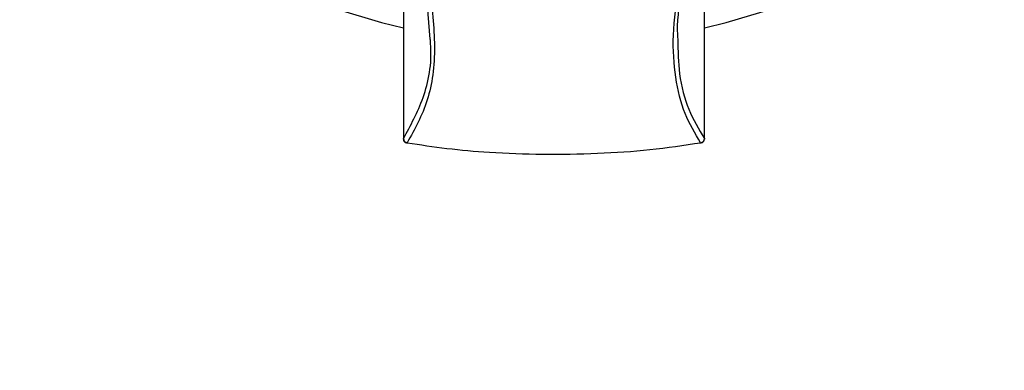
# Model space of a CAD drawing. Header units: millimetres. Extents: x 5 to 415, y 5 to 292.
# Tile 5 of 23: x 157.58 to 170.47, y 33.52 to 38.11. Entities that reach past the tile are written whole.
import ezdxf

# ---------------------------------------------------------------- set-up
doc = ezdxf.new("R2010")
doc.units = ezdxf.units.MM
doc.layers.add('ZEICHNUNG', color=7, linetype='Continuous')
doc.styles.add('SLDTEXTSTYLE0', font='TXT', dxfattribs={"width": 0.75})
doc.dimstyles.new('SLDDIMSTYLE0', dxfattribs={"dimtxt": 3.5, "dimasz": 3.302, "dimexe": 0, "dimexo": 0.0625, "dimgap": 0.875, "dimtad": 1, "dimdec": 0, "dimlfac": 5, "dimrnd": 1e-09, "dimzin": 12, "dimdsep": 46, "dimtxsty": 'SLDTEXTSTYLE0', "dimsah": 1, "dimcen": 0.09, "dimadec": 0, "dimazin": 3, "dimtfac": 1, "dimtdec": 0, "dimtofl": 0, "dimtmove": 0, "dimatfit": 3, "dimfxl": 1, "dimfrac": 2, "dimtolj": 1, "dimtzin": 12, "dimarcsym": 0})
doc.dimstyles.new('SLDDIMSTYLE2', dxfattribs={"dimtxt": 3.5, "dimasz": 3.302, "dimexe": 0, "dimexo": 0.0625, "dimgap": 0.875, "dimtad": 1, "dimdec": 0, "dimlfac": 5, "dimrnd": 1e-09, "dimzin": 12, "dimdsep": 46, "dimtxsty": 'SLDTEXTSTYLE0', "dimsah": 1, "dimcen": 0, "dimadec": 0, "dimazin": 3, "dimtfac": 1, "dimtdec": 0, "dimtofl": 0, "dimtmove": 0, "dimatfit": 3, "dimfxl": 1, "dimfrac": 2, "dimtolj": 1, "dimtzin": 12, "dimarcsym": 0})

# ---------------------------------------------------------------- blocks, each defined once
blk = doc.blocks.new('_D_8')
at = {"layer": 'ZEICHNUNG', "color": 7, "transparency": 16777216}
for q in [(164.576, 64.242), (193.579, 35.239)]:
    blk.add_line((168.819, 59.999), q, dxfattribs=at)
blk.add_solid([(168.819, 59.999), (170.794, 57.305), (171.513, 58.024)], dxfattribs=at)
at = {"layer": 'ZEICHNUNG', "color": 7, "transparency": 16777216, "insert": (191.102, 44.085), "char_height": 3.5, "attachment_point": 1, "rotation": 315, "style": 'SLDTEXTSTYLE0'}
blk.add_mtext('R30', dxfattribs=at)
blk = doc.blocks.new('_D_9')
at = {"layer": 'ZEICHNUNG', "color": 7, "transparency": 16777216}
for p, q in [((127.576, 60.242), (198.576, 60.242)), ((197.576, 60.242), (197.576, 52.242)), ((127.576, 52.242), (198.576, 52.242)), ((197.576, 52.242), (197.576, 27.223))]:
    blk.add_line(p, q, dxfattribs=at)
for points in [[(197.576, 60.242), (197.068, 56.94), (198.084, 56.94)], [(197.576, 52.242), (198.084, 55.544), (197.068, 55.544)]]:
    blk.add_solid(points, dxfattribs=at)
at = {"layer": 'ZEICHNUNG', "color": 7, "transparency": 16777216, "insert": (193.064, 27.223), "char_height": 3.5, "attachment_point": 1, "rotation": 90, "style": 'SLDTEXTSTYLE0'}
blk.add_mtext('40', dxfattribs=at)

msp = doc.modelspace()

# ---------------------------------------------------------------- linework, layer by layer
at = {"color": 7, "linetype": 'Continuous', "lineweight": 25}
for p, q in [((162.6048, 39.1441), (162.6048, 36.5421)), ((162.6064, 39.1521), (162.6064, 36.5501)), ((166.5458, 36.5501), (166.5458, 39.1521)), ((166.5474, 36.5421), (166.5474, 39.1441)), ((162.9574, 37.8498), (162.8963, 38.5746))]:
    msp.add_line(p, q, dxfattribs=at)
at = {"color": 7, "linetype": 'Continuous', "lineweight": 25, "flags": 128}
for points in [[(166.5474, 37.9999), (166.8335, 38.0677), (167.4332, 38.2453), (167.9996, 38.4634), (168.5261, 38.7194), (169.0067, 39.0104), (169.4357, 39.333), (169.8082, 39.6834), (170.1198, 40.0576), (170.3668, 40.4512), (170.5465, 40.8596)], [(161.719, 38.2453), (162.3187, 38.0677), (162.6048, 37.9999)]]:
    msp.add_lwpolyline(points, dxfattribs=at)
at = {"color": 8, "linetype": 'Continuous', "lineweight": 25, "flags": 128}
for points in [[(162.6048, 36.5421), (162.605, 36.5447), (162.6064, 36.5501)], [(166.5458, 36.5501), (166.5472, 36.5447), (166.5474, 36.5421)]]:
    msp.add_lwpolyline(points, dxfattribs=at)
at = {"color": 7, "linetype": 'Continuous', "lineweight": 25}
for centre, radius, start, end in [((162.6548, 36.5421), 0.05, 180, 260.17938), ((162.6588, 36.5473), 0.0524, 176.93198, 265.68321), ((162.6479, 36.5042), 0.0115, 262.11534, 307.28043), ((166.4934, 36.5473), 0.0524, 274.31679, 3.06802), ((166.5043, 36.5042), 0.0115, 232.71957, 277.88466), ((166.4974, 36.5421), 0.05, 279.82062, 0)]:
    msp.add_arc(centre, radius, start, end, dxfattribs=at)
for points, knots in [([(166.2559, 38.5746), (166.2214, 38.3574), (166.1805, 38.0998), (166.1951, 37.8858), (166.1974, 37.8521)], [0, 0, 0, 0, 0.8426697, 1, 1, 1, 1]), ([(162.946, 38.5398), (162.9779, 38.2715), (163.044, 37.7156), (162.9471, 37.0163), (162.7532, 36.6704), (162.6548, 36.495)], [0, 0, 0, 0, 0.3150082, 0.6526778, 1, 1, 1, 1]), ([(166.4974, 36.495), (166.4238, 36.6164), (166.2756, 36.8609), (166.1592, 37.3386), (166.1213, 37.8917), (166.1778, 38.3226), (166.2062, 38.5398)], [0, 0, 0, 0, 0.2478116, 0.4990927, 0.7475238, 1, 1, 1, 1]), ([(162.6548, 36.495), (162.8265, 36.4684), (163.1728, 36.4146), (163.7685, 36.3639), (164.4331, 36.3386), (165.1431, 36.3504), (165.8458, 36.397), (166.2781, 36.462), (166.4974, 36.495)], [0, 0, 0, 0, 0.1422166, 0.2869705, 0.4626569, 0.6437175, 0.8193353, 1, 1, 1, 1])]:
    msp.add_open_spline(points, degree=3, knots=knots, dxfattribs=at)
at = {"color": 8, "linetype": 'Continuous', "lineweight": 25}
for points, knots in [([(162.6064, 36.5501), (162.6993, 36.7203), (162.8876, 37.0654), (162.9857, 37.5308), (162.9589, 37.8331), (162.9574, 37.8498)], [0, 0, 0, 0, 0.4790097, 0.9712322, 1, 1, 1, 1]), ([(166.1974, 37.8521), (166.2009, 37.6968), (166.2087, 37.3548), (166.3262, 36.9151), (166.4722, 36.6724), (166.5458, 36.5501)], [0, 0, 0, 0, 0.2922152, 0.64354, 1, 1, 1, 1])]:
    msp.add_open_spline(points, degree=3, knots=knots, dxfattribs=at)

# ---------------------------------------------------------------- dimensions: what is measured, and where the dimension line sits
at = {"layer": 'ZEICHNUNG', "color": 7}
dim = msp.add_radius_dim(center=(164.5761, 64.2418), mpoint=(168.8187, 59.9992), dimstyle='SLDDIMSTYLE2', dxfattribs=at)
dim.commit()
dim.dimension.update_dxf_attribs({"geometry": '_D_8', "text_midpoint": (190.8214, 37.9965), "dimtype": 164})
dim = msp.add_linear_dim(base=(197.5761, 52.2418), p1=(126.5761, 60.2418), p2=(126.5761, 52.2418), angle=90, dimstyle='SLDDIMSTYLE0', dxfattribs=at)
dim.commit()
dim.dimension.update_dxf_attribs({"geometry": '_D_9', "text_midpoint": (197.5761, 29.8089), "dimtype": 160})

doc.saveas('drawing.dxf')
